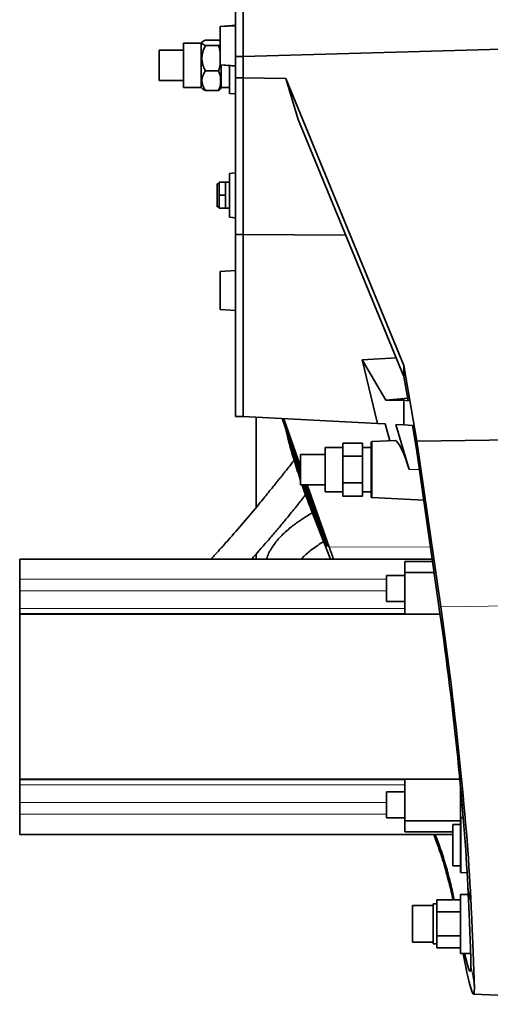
# Model space of a CAD drawing. Header units: millimetres. Extents: x 0 to 11920, y 0 to 8400.
# Tile 37 of 58: x 8725 to 9032, y 2700 to 3344. Entities that reach past the tile are written whole.
import ezdxf

# ---------------------------------------------------------------- set-up
doc = ezdxf.new("R2010")
doc.units = ezdxf.units.MM
doc.header["$LTSCALE"] = 20

msp = doc.modelspace()

# ---------------------------------------------------------------- linework, layer by layer
at = {"color": 7, "linetype": 'Continuous', "lineweight": 35}
for p, q in [((8865.74, 3320.06), (8865.74, 3368.88)), ((8870.74, 3320.06), (8870.74, 3368.88)), ((8865.74, 3340.46), (8855.74, 3339.59)), ((8865.74, 3340.2), (8855.74, 3339.59)), ((8855.74, 3339.59), (8855.74, 3327.09)), ((8843.24, 3328.79), (8831.74, 3328.79)), ((8831.74, 3299.79), (8831.74, 3328.79)), ((8844.09, 3329.64), (8843.24, 3328.79)), ((8843.24, 3318.76), (8843.24, 3328.79)), ((8854.67, 3330.76), (8846.06, 3330.76)), ((8831.74, 3324.16), (8815.74, 3324.16)), ((8815.74, 3304.89), (8815.74, 3324.16)), ((8854.67, 3327.15), (8846.06, 3327.15)), ((8855.74, 3327.09), (8855.74, 3314.59)), ((9063.24, 3325.6), (8870.74, 3320.06)), ((8843.24, 3299.79), (8843.24, 3318.76)), ((8870.74, 3320.06), (8865.74, 3320.06)), ((8865.74, 3306.18), (8865.74, 3320.06)), ((8870.74, 3306.18), (8870.74, 3320.06)), ((8854.67, 3310.68), (8846.06, 3310.68)), ((8855.74, 3314.59), (8865.74, 3313.98)), ((8855.74, 3314.59), (8865.74, 3313.71)), ((8856.24, 3299.69), (8856.24, 3314.54)), ((8861.74, 3314.06), (8861.74, 3295.94)), ((8815.74, 3304.41), (8815.74, 3304.89)), ((8815.74, 3304.41), (8831.74, 3304.41)), ((8870.74, 3306.18), (8865.74, 3306.18)), ((8865.74, 3203.75), (8865.74, 3306.18)), ((8898.6, 3305.69), (8870.74, 3306.18)), ((8870.74, 3203.75), (8870.74, 3306.18)), ((8975.74, 3118.14), (8898.6, 3305.69)), ((8906.51, 3278.8), (8898.6, 3305.69)), ((8831.74, 3299.79), (8843.24, 3299.79)), ((8843.24, 3299.79), (8844.09, 3298.94)), ((8854.67, 3297.81), (8846.06, 3297.81)), ((8855.81, 3298.95), (8856.24, 3299.69)), ((8856.24, 3299.79), (8861.74, 3299.79)), ((8861.74, 3295.94), (8865.74, 3295.66)), ((8975.74, 3110.88), (8906.51, 3278.8)), ((8865.74, 3243.92), (8861.74, 3243.64)), ((8861.74, 3243.64), (8861.74, 3214.94)), ((8854.94, 3236.74), (8853.74, 3236.74)), ((8853.74, 3221.84), (8853.74, 3236.74)), ((8854.94, 3229.29), (8854.94, 3237.79)), ((8854.94, 3237.79), (8859.24, 3237.79)), ((8861.74, 3237.79), (8859.24, 3237.79)), ((8859.24, 3237.79), (8859.24, 3233.54)), ((8859.24, 3233.54), (8859.24, 3229.29)), ((8859.24, 3229.29), (8854.94, 3229.29)), ((8854.94, 3220.79), (8854.94, 3229.29)), ((8859.24, 3229.29), (8859.24, 3225.04)), ((8853.74, 3221.84), (8854.94, 3221.84)), ((8854.94, 3220.79), (8859.24, 3220.79)), ((8859.24, 3225.04), (8859.24, 3220.79)), ((8859.24, 3220.79), (8861.74, 3220.79)), ((8861.74, 3214.94), (8865.74, 3214.66)), ((8870.74, 3203.75), (8865.74, 3203.75)), ((8865.74, 3084.65), (8865.74, 3203.75)), ((8870.74, 3203.75), (8937.66, 3203.26)), ((8870.74, 3084.65), (8870.74, 3203.75)), ((8865.74, 3180.2), (8855.74, 3179.59)), ((8855.74, 3179.59), (8855.74, 3167.09)), ((8855.74, 3167.09), (8855.74, 3154.59)), ((8855.74, 3154.59), (8865.74, 3153.98)), ((8970.74, 3123.01), (8948.33, 3121.71)), ((8958.33, 3080.06), (8948.33, 3121.71)), ((8963.9, 3095.35), (8948.33, 3121.71)), ((8975.74, 3110.88), (8975.74, 3118.14)), ((8984.1, 3068.48), (8975.74, 3118.14)), ((8978.45, 3095), (8975.74, 3110.88)), ((8978.18, 3096.6), (8963.9, 3095.35)), ((8975.74, 3095.34), (8963.9, 3095.35)), ((8975.74, 3079.15), (8975.74, 3095.34)), ((8978.45, 3095), (8975.74, 3095.34)), ((8870.74, 3084.65), (8865.74, 3084.65)), ((8870.74, 3084.65), (8958.33, 3080.06)), ((8879.1, 3025.14), (8879.1, 3084.21)), ((8896.2, 3083.32), (8908.24, 3049.27)), ((8908.24, 3052.04), (8897.17, 3083.27)), ((8958.33, 3080.06), (8963.39, 3079.8)), ((8963.39, 3079.8), (8966.55, 3068.84)), ((8979.12, 3049.99), (8970.46, 3079.43)), ((8970.46, 3079.43), (8975.74, 3079.15)), ((8975.74, 3079.15), (8981.2, 3078.86)), ((8983.84, 3063.4), (8981.2, 3078.86)), ((8935.74, 3064.49), (8924.24, 3064.49)), ((8924.24, 3035.49), (8924.24, 3064.49)), ((8948.74, 3067.31), (8935.74, 3067.31)), ((8935.74, 3067.31), (8935.74, 3058.65)), ((8948.74, 3067.31), (8948.74, 3058.65)), ((8954.24, 3064.49), (8948.74, 3064.49)), ((8954.24, 3068.14), (8954.24, 3031.83)), ((8969.97, 3069.02), (8954.98, 3068.24)), ((8984.1, 3068.48), (9099.74, 3070.2)), ((8999.71, 2960.31), (8984.1, 3068.48)), ((8924.24, 3059.86), (8908.24, 3059.86)), ((8908.24, 3040.11), (8908.24, 3059.86)), ((8935.74, 3058.65), (8935.74, 3041.33)), ((8948.74, 3058.65), (8935.74, 3058.65)), ((8948.74, 3058.65), (8948.74, 3041.33)), ((8999.22, 2956.22), (8983.84, 3063.4)), ((8908.24, 3040.11), (8924.24, 3040.11)), ((8910.12, 3040.11), (8914.91, 3027.29)), ((8911.48, 3040.11), (8925.77, 2999.71)), ((8926.93, 2999.32), (8912.47, 3040.11)), ((8935.74, 3041.33), (8935.74, 3032.67)), ((8948.74, 3041.33), (8935.74, 3041.33)), ((8948.74, 3041.33), (8948.74, 3032.67)), ((8924.24, 3035.49), (8935.74, 3035.49)), ((8948.74, 3032.67), (8935.74, 3032.67)), ((8948.74, 3035.49), (8954.24, 3035.49)), ((8925.77, 2999.71), (8914.91, 3027.29)), ((8954.98, 3031.74), (8988.64, 3029.98)), ((8927.74, 2991.47), (8915.14, 3023.68)), ((8879.1, 2991.49), (8879.1, 2994.74)), ((8724.74, 2991.49), (8994.16, 2991.49)), ((8724.74, 2978.33), (8724.74, 2991.49)), ((8994.39, 2989.88), (8976.24, 2989.88)), ((8976.24, 2982.61), (8976.24, 2989.88)), ((8976.24, 2980.7), (8964.24, 2980.7)), ((8964.24, 2963.7), (8964.24, 2980.7)), ((8976.24, 2955.49), (8976.24, 2982.61)), ((8995.44, 2982.61), (8976.24, 2982.61)), ((8724.74, 2970.64), (8724.74, 2978.33)), ((8724.74, 2959.09), (8724.74, 2970.64)), ((8964.24, 2963.7), (8976.24, 2963.7)), ((8724.74, 2955.66), (8724.74, 2959.09)), ((8724.74, 2955.66), (8976.24, 2955.66)), ((8724.74, 2955.49), (8724.74, 2955.66)), ((8724.74, 2847.49), (8724.74, 2955.49)), ((8724.74, 2955.49), (8999.33, 2955.49)), ((8724.74, 2847.49), (9012.22, 2847.49)), ((8724.74, 2847.32), (8724.74, 2847.49)), ((8976.24, 2847.32), (8724.74, 2847.32)), ((8724.74, 2843.89), (8724.74, 2847.32)), ((8976.24, 2820.36), (8976.24, 2847.49)), ((8724.74, 2832.33), (8724.74, 2843.89)), ((8976.24, 2839.28), (8964.24, 2839.28)), ((8964.24, 2822.28), (8964.24, 2839.28)), ((9012.74, 2822.48), (9012.74, 2842.01)), ((8724.74, 2824.65), (8724.74, 2832.33)), ((8724.74, 2811.49), (8724.74, 2824.65)), ((8964.24, 2822.28), (8976.24, 2822.28)), ((9012.74, 2820.36), (8976.24, 2820.36)), ((8976.24, 2813.1), (8976.24, 2820.36)), ((9012.74, 2804.49), (9012.74, 2822.48)), ((9014.45, 2822.58), (9012.98, 2822.5)), ((8976.24, 2813.1), (9007.74, 2813.1)), ((9012.74, 2817.99), (9007.74, 2817.99)), ((9007.74, 2790.99), (9007.74, 2817.99)), ((9007.74, 2811.49), (8724.74, 2811.49)), ((9012.74, 2786.49), (9012.74, 2804.49)), ((9007.74, 2790.99), (9012.74, 2790.99)), ((9012.98, 2786.48), (9017, 2786.27)), ((8997.24, 2760.85), (8997.24, 2768.7)), ((9012.74, 2768.7), (8997.24, 2768.7)), ((9017.7, 2772.27), (9012.74, 2772.27)), ((9012.74, 2733.7), (9012.74, 2772.27)), ((8994.74, 2764.99), (8981.24, 2764.99)), ((8981.24, 2764.99), (8981.24, 2752.99)), ((8997.24, 2765.99), (8994.74, 2765.99)), ((8994.74, 2739.99), (8994.74, 2765.99)), ((8997.24, 2745.13), (8997.24, 2760.85)), ((9012.74, 2760.85), (8997.24, 2760.85)), ((8981.24, 2752.99), (8981.24, 2740.99)), ((9012.74, 2745.13), (8997.24, 2745.13)), ((8997.24, 2737.27), (8997.24, 2745.13)), ((8981.24, 2740.99), (8994.74, 2740.99)), ((8994.74, 2739.99), (8997.24, 2739.99)), ((9012.74, 2737.27), (8997.24, 2737.27)), ((9012.74, 2733.7), (9019.3, 2733.7)), ((9021.13, 2706.94), (9065.22, 2705.4))]:
    msp.add_line(p, q, dxfattribs=at)
at = {"color": 8, "linetype": 'Continuous', "lineweight": 18}
for p, q in [((8954.98, 3068.24), (8954.98, 3031.74)), ((8985.77, 3049.99), (8979.12, 3049.99)), ((8914.91, 3027.29), (8915.14, 3023.68)), ((8926.93, 2999.32), (8993.01, 2999.54)), ((8724.74, 2978.33), (8964.24, 2978.33)), ((8724.74, 2970.64), (8964.24, 2970.64)), ((8724.74, 2959.09), (8976.24, 2959.09)), ((8999.71, 2960.31), (9065.22, 2961)), ((8976.24, 2843.89), (8724.74, 2843.89)), ((8964.24, 2832.33), (8724.74, 2832.33)), ((8964.24, 2824.65), (8724.74, 2824.65)), ((9012.98, 2822.5), (9012.98, 2804.49)), ((9012.98, 2804.49), (9012.98, 2786.48)), ((9019.62, 2764.56), (9017.44, 2777.96)), ((9021.7, 2712.76), (9019.49, 2726.29))]:
    msp.add_line(p, q, dxfattribs=at)
at = {"color": 7, "linetype": 'Continuous', "lineweight": 35}
for centre, start, end in [((8955.24, 3063.24), 93, 101.53696), ((8955.24, 3036.73), 258.46304, 267), ((9013.24, 2817.51), 93, 95.73917), ((9013.24, 2791.47), 264.26083, 267)]:
    msp.add_arc(centre, 5, start, end, dxfattribs=at)
for centre, major_axis, ratio, start_param, end_param in [((8975.64, 3049.69), (-5.81, 19.3), 0.169595, 4.676693, 6.241741), ((8951.27, 3002.28), (-124.27, 349.5), 0.06451, 1.556349, 1.57875), ((8992.62, 2902.24), (-21.74, 180.55), 0.074743, 3.944224, 5.006959), ((8992.88, 2900.68), (-23.31, 193.55), 0.074743, 3.923467, 5.016535), ((8992.9, 2900.5), (-28.26, 193.56), 0.029261, 2.605213, 3.383048), ((8992.61, 2902.41), (-26.36, 180.56), 0.029261, 2.77294, 3.359438)]:
    msp.add_ellipse(centre, major_axis=major_axis, ratio=ratio, start_param=start_param, end_param=end_param, dxfattribs=at)
for points, knots in [([(8846.06, 3330.76), (8845.59, 3330.55), (8844.71, 3330.16), (8843.91, 3329.53), (8843.65, 3328.94), (8843.95, 3328.35), (8844.73, 3327.75), (8845.59, 3327.37), (8846.06, 3327.15)], [0, 0, 0, 0, 0.185978, 0.345993, 0.510683, 0.660235, 0.814022, 1, 1, 1, 1]), ([(8855.81, 3329.63), (8855.7, 3329.79), (8855.44, 3330.18), (8854.95, 3330.55), (8854.67, 3330.76)], [0, 0, 0, 0, 0.429763, 1, 1, 1, 1]), ([(8854.67, 3327.15), (8854.96, 3327.37), (8855.47, 3327.74), (8855.66, 3328.13), (8855.74, 3328.3)], [0, 0, 0, 0, 0.566034, 1, 1, 1, 1]), ([(8846.06, 3327.15), (8845.38, 3325.71), (8844.38, 3323.6), (8843.79, 3320.6), (8843.68, 3318.29), (8844.01, 3315.86), (8844.79, 3313.26), (8845.62, 3311.58), (8846.06, 3310.68)], [0, 0, 0, 0, 0.275163, 0.401245, 0.529938, 0.676333, 0.82655, 1, 1, 1, 1]), ([(8855.74, 3322.11), (8855.72, 3322.38), (8855.6, 3324.1), (8855.1, 3325.76), (8854.67, 3327.15)], [0, 0, 0, 0, 0.158296, 1, 1, 1, 1]), ([(8854.67, 3310.68), (8855.09, 3312.07), (8855.6, 3313.72), (8855.72, 3315.44), (8855.74, 3315.72)], [0, 0, 0, 0, 0.837371, 1, 1, 1, 1]), ([(8846.06, 3310.68), (8845.59, 3309.92), (8844.7, 3308.5), (8843.91, 3306.28), (8843.65, 3304.15), (8843.96, 3302.07), (8844.73, 3299.94), (8845.59, 3298.57), (8846.06, 3297.81)], [0, 0, 0, 0, 0.185992, 0.348484, 0.510678, 0.662224, 0.814008, 1, 1, 1, 1]), ([(8854.67, 3297.81), (8854.94, 3298.57), (8855.59, 3300.38), (8856.08, 3303.31), (8855.96, 3306.1), (8855.43, 3308.55), (8854.94, 3309.91), (8854.67, 3310.68)], [0, 0, 0, 0, 0.1812399, 0.4289296, 0.6764462, 0.8187601, 1, 1, 1, 1]), ([(8846.06, 3297.81), (8845.58, 3298.02), (8844.74, 3298.39), (8844.3, 3298.79), (8844.11, 3298.95)], [0, 0, 0, 0, 0.578088, 1, 1, 1, 1]), ([(8855.81, 3298.95), (8855.7, 3298.79), (8855.44, 3298.4), (8854.95, 3298.03), (8854.67, 3297.81)], [0, 0, 0, 0, 0.4297629, 1, 1, 1, 1]), ([(8908.24, 3042.83), (8906.92, 3046.82), (8903.86, 3056.04), (8900.52, 3067.72), (8898.7, 3075.44), (8898.15, 3077.81)], [0, 0, 0, 0, 0.345329, 0.798921, 1, 1, 1, 1]), ([(8900.16, 3072.12), (8900.39, 3071.2), (8901.83, 3065.52), (8904.49, 3056.66), (8907.16, 3048.81), (8908.24, 3045.61)], [0, 0, 0, 0, 0.103732, 0.634814, 1, 1, 1, 1]), ([(8904, 3056.04), (8903.32, 3055.17), (8901.8, 3053.26), (8899.63, 3050.53), (8897.64, 3048.03), (8896.04, 3046.02), (8894.51, 3044.11), (8892.62, 3041.75), (8890.15, 3038.66), (8887.22, 3035.03), (8884.12, 3031.22), (8878.7, 3024.59), (8870.95, 3015.33), (8863.27, 3006.53), (8858.21, 3000.85), (8855.95, 2998.34), (8854.08, 2996.27), (8852.23, 2994.23), (8850.76, 2992.62), (8849.87, 2991.66), (8849.71, 2991.49)], [0, 0, 0, 0, 0.037327, 0.08238, 0.118684, 0.146286, 0.170352, 0.202042, 0.24965, 0.306043, 0.363177, 0.420346, 0.605756, 0.792102, 0.845734, 0.887625, 0.917992, 0.949998, 0.991169, 1, 1, 1, 1]), ([(8915.14, 3023.68), (8913.14, 3028.81), (8911.02, 3034.25), (8909.23, 3039.79), (8909.13, 3040.11)], [0, 0, 0, 0, 0.942379, 1, 1, 1, 1]), ([(8876.2, 2991.49), (8876.56, 2991.88), (8878.14, 2993.64), (8881.57, 2997.52), (8886.43, 3003.06), (8891.74, 3009.25), (8896.79, 3015.26), (8901.04, 3020.42), (8904.53, 3024.74), (8907.23, 3028.12), (8909.53, 3031.04), (8910.91, 3032.81), (8911.5, 3033.57)], [0, 0, 0, 0, 0.029973, 0.13325, 0.289535, 0.439436, 0.582028, 0.717248, 0.80136, 0.88089, 0.948943, 1, 1, 1, 1]), ([(8915.9, 3021.74), (8915.65, 3021.6), (8914.29, 3020.83), (8912.08, 3019.46), (8909.49, 3017.79), (8907.52, 3016.45), (8905.91, 3015.31), (8903.97, 3013.9), (8901.4, 3011.9), (8898.22, 3009.19), (8895.03, 3006.1), (8892.11, 3002.77), (8889.65, 2999.39), (8887.74, 2996), (8886.55, 2993.38), (8886.15, 2991.86), (8886.05, 2991.49)], [0, 0, 0, 0, 0.018346, 0.099713, 0.16505, 0.215265, 0.252746, 0.294479, 0.372433, 0.467413, 0.575212, 0.680438, 0.781784, 0.880245, 0.970617, 1, 1, 1, 1]), ([(8908.71, 2991.49), (8908.77, 2991.57), (8909.46, 2992.39), (8911.27, 2994.12), (8914.12, 2996.6), (8917.57, 2999.2), (8920.63, 3001.3), (8922.66, 3002.54), (8923.27, 3002.91)], [0, 0, 0, 0, 0.019718, 0.213193, 0.432311, 0.651753, 0.896513, 1, 1, 1, 1]), ([(8995.18, 2811.49), (8995.82, 2809.81), (8997.31, 2805.89), (8999.41, 2799.81), (9001.51, 2793.27), (9003.42, 2786.77), (9005.13, 2780.37), (9006.6, 2774.3), (9007.4, 2770.5), (9007.78, 2768.7)], [0, 0, 0, 0, 0.1108794, 0.2585336, 0.4075543, 0.5565749, 0.7099641, 0.8633538, 1, 1, 1, 1]), ([(8996.19, 2811.49), (8997.05, 2809.19), (8999.35, 2803.1), (9002.39, 2793.5), (9005.36, 2782.82), (9007.32, 2774.53), (9008.18, 2770.04), (9008.44, 2768.7)], [0, 0, 0, 0, 0.147673, 0.392083, 0.641948, 0.893711, 1, 1, 1, 1]), ([(9019.49, 2726.29), (9019.48, 2727.06), (9019.45, 2728.6), (9019.37, 2731.58), (9019.26, 2735.05), (9019.09, 2739.73), (9018.85, 2745.91), (9018.52, 2754.03), (9018.12, 2763.29), (9017.74, 2771.48), (9017.5, 2776.56), (9017.44, 2777.96)], [0, 0, 0, 0, 0.092537, 0.185075, 0.278741, 0.372407, 0.513487, 0.654567, 0.799759, 0.94495, 1, 1, 1, 1]), ([(9019.62, 2764.56), (9019.73, 2762.09), (9019.95, 2757.14), (9020.3, 2749.06), (9020.65, 2740.51), (9020.97, 2732.86), (9021.2, 2726.89), (9021.38, 2722.28), (9021.52, 2718.43), (9021.63, 2715.23), (9021.67, 2713.58), (9021.7, 2712.76)], [0, 0, 0, 0, 0.100081, 0.200462, 0.352797, 0.505131, 0.609626, 0.714206, 0.8187, 0.909239, 1, 1, 1, 1])]:
    msp.add_open_spline(points, degree=3, knots=knots, dxfattribs=at)

doc.saveas('drawing.dxf')
